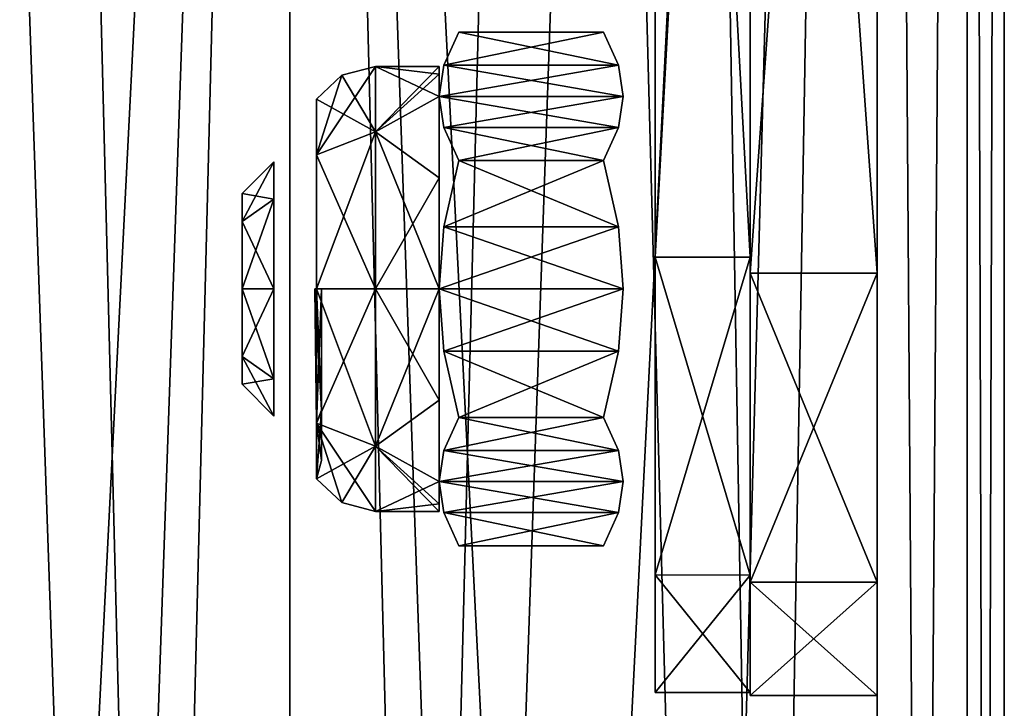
# Model space of a CAD drawing. Header units: millimetres. Extents: x -108 to 112, y -157 to 157.
# Tile 109 of 118: x 97 to 112, y 24 to 34. Entities that reach past the tile are written whole.
import ezdxf

# ---------------------------------------------------------------- set-up
doc = ezdxf.new("R2010")
doc.units = ezdxf.units.MM
doc.header["$LTSCALE"] = 33.374815
for name, color, linetype in [('118', 7, 'CONTINUOUS'), ('119', 7, 'CONTINUOUS'), ('121', 7, 'CONTINUOUS'), ('122', 7, 'CONTINUOUS'), ('146', 7, 'CONTINUOUS'), ('147', 7, 'CONTINUOUS'), ('148', 7, 'CONTINUOUS'), ('149', 7, 'CONTINUOUS'), ('15', 7, 'CONTINUOUS'), ('150', 7, 'CONTINUOUS'), ('151', 7, 'CONTINUOUS'), ('16', 7, 'CONTINUOUS'), ('18', 7, 'CONTINUOUS'), ('20', 7, 'CONTINUOUS'), ('30', 7, 'CONTINUOUS'), ('33', 7, 'CONTINUOUS'), ('34', 7, 'CONTINUOUS'), ('35', 7, 'CONTINUOUS'), ('48', 7, 'CONTINUOUS'), ('50', 7, 'CONTINUOUS'), ('51', 7, 'CONTINUOUS'), ('52', 7, 'CONTINUOUS'), ('973', 7, 'CONTINUOUS'), ('974', 7, 'CONTINUOUS'), ('975', 7, 'CONTINUOUS'), ('979', 7, 'CONTINUOUS'), ('980', 7, 'CONTINUOUS'), ('981', 7, 'CONTINUOUS'), ('982', 7, 'CONTINUOUS'), ('983', 7, 'CONTINUOUS')]:
    doc.layers.add(name, color=color, linetype=linetype)

msp = doc.modelspace()

# ---------------------------------------------------------------- linework, layer by layer
at = {"layer": '118', "linetype": 'CONTINUOUS'}
for points in [[(107, 30.75, 11.2), (107, 58.25, 11.2), (107, 44.396, 9.486), (107, 30.75, 11.2)], [(107, 58.25, -11.2), (107, 30.75, -11.2), (107, 44.51, -9.487), (107, 58.25, -11.2)], [(107, 44.51, -9.487), (107, 30.75, -11.2), (107, 38.831, -7.605), (107, 44.51, -9.487)], [(107, 38.723, 7.524), (107, 30.75, 11.2), (107, 44.396, 9.486), (107, 38.723, 7.524)], [(107, 38.831, -7.605), (107, 30.75, -11.2), (107, 35.405, -2.7), (107, 38.831, -7.605)], [(107, 31.289, 1.824), (107, 30.75, 11.2), (107, 38.723, 7.524), (107, 31.289, 1.824)], [(107, 32.35), (107, 31.289, 1.824), (107, 38.723, 7.524), (107, 32.35)], [(107, 35.348, 2.5), (107, 32.35), (107, 38.723, 7.524), (107, 35.348, 2.5)], [(107, 35.405, -2.7), (107, 30.75, -11.2), (107, 35.348, 2.5), (107, 35.405, -2.7)], [(107, 30.75, -11.2), (107, 32.35), (107, 35.348, 2.5), (107, 30.75, -11.2)], [(107, 32.35), (107, 30.75, -11.2), (107, 31.303, -1.816), (107, 32.35)], [(107, 31.303, -1.816), (107, 30.75, -11.2), (107, 29.211, -1.824), (107, 31.303, -1.816)], [(107, 29.197, 1.816), (107, 30.75, 11.2), (107, 31.289, 1.824), (107, 29.197, 1.816)], [(107, 25.749, 6.564), (107, 30.75, 11.2), (107, 25.749, -6.564), (107, 25.749, 6.564)], [(107, 25.749, -6.564), (107, 30.75, 11.2), (107, 28.15), (107, 25.749, -6.564)], [(107, 28.15), (107, 30.75, 11.2), (107, 29.197, 1.816), (107, 28.15)], [(107, 30.75, -11.2), (107, 25.749, -6.564), (107, 29.211, -1.824), (107, 30.75, -11.2)], [(107, 25.749, -6.564), (107, 28.15), (107, 29.211, -1.824), (107, 25.749, -6.564)], [(107, 23.9), (107, 25.749, 6.564), (107, 25.749, -6.564), (107, 23.9)]]:
    msp.add_3dface(points, dxfattribs=at)
at = {"layer": '119', "linetype": 'CONTINUOUS'}
for points in [[(107, 58.25, 11.2), (107, 30.75, 11.2), (108.5, 58.25, 11.2), (107, 58.25, 11.2)], [(108.5, 58.25, 11.2), (107, 30.75, 11.2), (108.5, 30.75, 11.2), (108.5, 58.25, 11.2)]]:
    msp.add_3dface(points, dxfattribs=at)
at = {"layer": '121', "linetype": 'CONTINUOUS'}
for points in [[(107, 30.75, -11.2), (107, 58.25, -11.2), (108.5, 30.75, -11.2), (107, 30.75, -11.2)], [(107, 58.25, -11.2), (108.5, 58.25, -11.2), (108.5, 30.75, -11.2), (107, 58.25, -11.2)]]:
    msp.add_3dface(points, dxfattribs=at)
at = {"layer": '122', "linetype": 'CONTINUOUS'}
for points in [[(107, 30.75, 11.2), (107, 25.749, 6.564), (108.5, 30.75, 11.2), (107, 30.75, 11.2)], [(108.5, 30.75, 11.2), (107, 25.749, 6.564), (108.5, 25.748, 6.564), (108.5, 30.75, 11.2)], [(107, 25.749, -6.564), (107, 30.75, -11.2), (108.5, 25.748, -6.564), (107, 25.749, -6.564)], [(107, 30.75, -11.2), (108.5, 30.75, -11.2), (108.5, 25.748, -6.564), (107, 30.75, -11.2)], [(107, 25.749, 6.564), (107, 23.9), (108.5, 25.748, 6.564), (107, 25.749, 6.564)], [(107, 23.9), (107, 25.749, -6.564), (108.5, 23.9), (107, 23.9)], [(108.5, 23.9), (107, 25.749, -6.564), (108.5, 25.748, -6.564), (108.5, 23.9)], [(108.5, 25.748, 6.564), (107, 23.9), (108.5, 23.9), (108.5, 25.748, 6.564)]]:
    msp.add_3dface(points, dxfattribs=at)
at = {"layer": '146', "color": 7, "linetype": 'CONTINUOUS'}
for points in [[(103.913, 34.291), (106.423, 33.77, -0.903), (103.677, 33.77, -0.902), (103.913, 34.291)], [(106.187, 34.291), (106.423, 33.77, -0.903), (103.913, 34.291), (106.187, 34.291)], [(106.5, 33.281, -1.75), (103.6, 33.281, -1.75), (103.677, 33.77, -0.902), (106.5, 33.281, -1.75)], [(106.423, 33.77, -0.903), (106.5, 33.281, -1.75), (103.677, 33.77, -0.902), (106.423, 33.77, -0.903)], [(103.677, 32.792, -2.597), (103.6, 33.281, -1.75), (106.423, 32.792, -2.598), (103.677, 32.792, -2.597)], [(106.423, 32.792, -2.598), (103.6, 33.281, -1.75), (106.5, 33.281, -1.75), (106.423, 32.792, -2.598)], [(103.913, 32.271, -3.5), (103.677, 32.792, -2.597), (106.187, 32.271, -3.5), (103.913, 32.271, -3.5)], [(106.187, 32.271, -3.5), (103.677, 32.792, -2.597), (106.423, 32.792, -2.598), (106.187, 32.271, -3.5)]]:
    msp.add_3dface(points, dxfattribs=at)
at = {"layer": '147', "color": 7, "linetype": 'CONTINUOUS'}
for points in [[(106.187, 34.291), (103.913, 34.291), (103.677, 33.77, 0.903), (106.187, 34.291)], [(106.187, 34.291), (103.677, 33.77, 0.903), (106.423, 33.77, 0.902), (106.187, 34.291)], [(103.677, 33.77, 0.903), (103.6, 33.281, 1.75), (106.423, 33.77, 0.902), (103.677, 33.77, 0.903)], [(106.423, 33.77, 0.902), (103.6, 33.281, 1.75), (106.5, 33.281, 1.75), (106.423, 33.77, 0.902)], [(106.5, 33.281, 1.75), (103.6, 33.281, 1.75), (103.677, 32.792, 2.598), (106.5, 33.281, 1.75)], [(106.423, 32.792, 2.597), (106.5, 33.281, 1.75), (103.677, 32.792, 2.598), (106.423, 32.792, 2.597)], [(103.913, 32.271, 3.5), (106.423, 32.792, 2.597), (103.677, 32.792, 2.598), (103.913, 32.271, 3.5)], [(103.913, 32.271, 3.5), (106.187, 32.271, 3.5), (106.423, 32.792, 2.597), (103.913, 32.271, 3.5)]]:
    msp.add_3dface(points, dxfattribs=at)
at = {"layer": '148', "color": 7, "linetype": 'CONTINUOUS'}
for points in [[(103.913, 32.271, 3.5), (103.677, 31.228, 3.5), (106.187, 32.271, 3.5), (103.913, 32.271, 3.5)], [(106.187, 32.271, 3.5), (103.677, 31.228, 3.5), (106.423, 31.229, 3.5), (106.187, 32.271, 3.5)], [(103.677, 31.228, 3.5), (103.6, 30.25, 3.5), (106.423, 31.229, 3.5), (103.677, 31.228, 3.5)], [(106.423, 31.229, 3.5), (103.6, 30.25, 3.5), (106.5, 30.25, 3.5), (106.423, 31.229, 3.5)], [(106.5, 30.25, 3.5), (103.6, 30.25, 3.5), (103.677, 29.271, 3.5), (106.5, 30.25, 3.5)], [(106.423, 29.272, 3.5), (106.5, 30.25, 3.5), (103.677, 29.271, 3.5), (106.423, 29.272, 3.5)], [(103.913, 28.229, 3.5), (106.423, 29.272, 3.5), (103.677, 29.271, 3.5), (103.913, 28.229, 3.5)], [(103.913, 28.229, 3.5), (106.187, 28.229, 3.5), (106.423, 29.272, 3.5), (103.913, 28.229, 3.5)]]:
    msp.add_3dface(points, dxfattribs=at)
at = {"layer": '149', "color": 7, "linetype": 'CONTINUOUS'}
for points in [[(103.913, 28.229, 3.5), (103.677, 27.708, 2.597), (106.187, 28.229, 3.5), (103.913, 28.229, 3.5)], [(106.187, 28.229, 3.5), (103.677, 27.708, 2.597), (106.423, 27.708, 2.598), (106.187, 28.229, 3.5)], [(103.677, 27.708, 2.597), (103.6, 27.219, 1.75), (106.423, 27.708, 2.598), (103.677, 27.708, 2.597)], [(106.423, 27.708, 2.598), (103.6, 27.219, 1.75), (106.5, 27.219, 1.75), (106.423, 27.708, 2.598)], [(106.5, 27.219, 1.75), (103.6, 27.219, 1.75), (103.677, 26.73, 0.902), (106.5, 27.219, 1.75)], [(106.423, 26.73, 0.903), (106.5, 27.219, 1.75), (103.677, 26.73, 0.902), (106.423, 26.73, 0.903)], [(103.913, 26.209), (106.423, 26.73, 0.903), (103.677, 26.73, 0.902), (103.913, 26.209)], [(103.913, 26.209), (106.187, 26.209), (106.423, 26.73, 0.903), (103.913, 26.209)]]:
    msp.add_3dface(points, dxfattribs=at)
at = {"layer": '15', "linetype": 'CONTINUOUS'}
for points in [[(112.5, 100, 25.5), (112.5, -100, 25.5), (112.5, 80.026, 6.499), (112.5, 100, 25.5)], [(112.5, -100, -25.5), (112.5, 100, -25.5), (112.5, -80.026, -6.499), (112.5, -100, -25.5)], [(112.5, 100, -25.5), (112.5, 41.41, -7.379), (112.5, 5), (112.5, 100, -25.5)], [(112.5, -44.532, -7.999), (112.5, 100, -25.5), (112.5, -41.472, -7.404), (112.5, -44.532, -7.999)], [(112.5, 100, -25.5), (112.5, -44.532, -7.999), (112.5, -75.431, -4.623), (112.5, 100, -25.5)], [(112.5, -41.472, -7.404), (112.5, 100, -25.5), (112.5, -38.877, -5.689), (112.5, -41.472, -7.404)], [(112.5, -38.877, -5.689), (112.5, 100, -25.5), (112.5, -37.12, -3.083), (112.5, -38.877, -5.689)], [(112.5, -37.12, -3.083), (112.5, 100, -25.5), (112.5, -36.5), (112.5, -37.12, -3.083)], [(112.5, -36.5), (112.5, 100, -25.5), (112.5, -0.02, -5), (112.5, -36.5)], [(112.5, -0.02, -5), (112.5, 100, -25.5), (112.5, 3.508, -3.562), (112.5, -0.02, -5)], [(112.5, 3.508, -3.562), (112.5, 100, -25.5), (112.5, 5), (112.5, 3.508, -3.562)], [(112.5, -80.026, -6.499), (112.5, 100, -25.5), (112.5, -75.431, -4.623), (112.5, -80.026, -6.499)], [(112.5, 80.026, 6.499), (112.5, -100, 25.5), (112.5, 75.431, 4.623), (112.5, 80.026, 6.499)], [(112.5, -100, 25.5), (112.5, 44.532, 7.999), (112.5, 75.431, 4.623), (112.5, -100, 25.5)], [(112.5, 44.532, 7.999), (112.5, -100, 25.5), (112.5, 41.472, 7.404), (112.5, 44.532, 7.999)], [(112.5, 41.472, 7.404), (112.5, -100, 25.5), (112.5, 38.877, 5.689), (112.5, 41.472, 7.404)], [(112.5, 41.41, -7.379), (112.5, 38.841, -5.654), (112.5, 5), (112.5, 41.41, -7.379)], [(112.5, 38.877, 5.689), (112.5, -100, 25.5), (112.5, 37.12, 3.083), (112.5, 38.877, 5.689)], [(112.5, 38.841, -5.654), (112.5, 37.113, -3.067), (112.5, 5), (112.5, 38.841, -5.654)], [(112.5, -100, 25.5), (112.5, 36.5), (112.5, 37.12, 3.083), (112.5, -100, 25.5)], [(112.5, 37.113, -3.067), (112.5, 36.5), (112.5, 5), (112.5, 37.113, -3.067)], [(112.5, 36.5), (112.5, -100, 25.5), (112.5, 0.02, 5), (112.5, 36.5)], [(112.5, 5), (112.5, 36.5), (112.5, 3.529, 3.541), (112.5, 5)], [(112.5, 3.529, 3.541), (112.5, 36.5), (112.5, 0.02, 5), (112.5, 3.529, 3.541)]]:
    msp.add_3dface(points, dxfattribs=at)
at = {"layer": '150', "color": 7, "linetype": 'CONTINUOUS'}
for points in [[(103.913, 28.229, -3.5), (106.423, 27.708, -2.597), (103.677, 27.708, -2.598), (103.913, 28.229, -3.5)], [(103.913, 28.229, -3.5), (106.187, 28.229, -3.5), (106.423, 27.708, -2.597), (103.913, 28.229, -3.5)], [(106.5, 27.219, -1.75), (103.6, 27.219, -1.75), (103.677, 27.708, -2.598), (106.5, 27.219, -1.75)], [(106.423, 27.708, -2.597), (106.5, 27.219, -1.75), (103.677, 27.708, -2.598), (106.423, 27.708, -2.597)], [(103.677, 26.73, -0.903), (103.6, 27.219, -1.75), (106.423, 26.73, -0.902), (103.677, 26.73, -0.903)], [(106.423, 26.73, -0.902), (103.6, 27.219, -1.75), (106.5, 27.219, -1.75), (106.423, 26.73, -0.902)], [(103.913, 26.209), (103.677, 26.73, -0.903), (106.187, 26.209), (103.913, 26.209)], [(106.187, 26.209), (103.677, 26.73, -0.903), (106.423, 26.73, -0.902), (106.187, 26.209)]]:
    msp.add_3dface(points, dxfattribs=at)
at = {"layer": '151', "color": 7, "linetype": 'CONTINUOUS'}
for points in [[(103.913, 32.271, -3.5), (106.423, 31.228, -3.5), (103.677, 31.229, -3.5), (103.913, 32.271, -3.5)], [(103.913, 32.271, -3.5), (106.187, 32.271, -3.5), (106.423, 31.228, -3.5), (103.913, 32.271, -3.5)], [(106.5, 30.25, -3.5), (103.6, 30.25, -3.5), (103.677, 31.229, -3.5), (106.5, 30.25, -3.5)], [(106.423, 31.228, -3.5), (106.5, 30.25, -3.5), (103.677, 31.229, -3.5), (106.423, 31.228, -3.5)], [(103.677, 29.272, -3.5), (103.6, 30.25, -3.5), (106.423, 29.271, -3.5), (103.677, 29.272, -3.5)], [(106.423, 29.271, -3.5), (103.6, 30.25, -3.5), (106.5, 30.25, -3.5), (106.423, 29.271, -3.5)], [(103.913, 28.229, -3.5), (103.677, 29.272, -3.5), (106.187, 28.229, -3.5), (103.913, 28.229, -3.5)], [(106.187, 28.229, -3.5), (103.677, 29.272, -3.5), (106.423, 29.271, -3.5), (106.187, 28.229, -3.5)]]:
    msp.add_3dface(points, dxfattribs=at)
at = {"layer": '16', "linetype": 'CONTINUOUS'}
for points in [[(110.5, 100, -25.5), (110.5, -100, -25.5), (110.5, 80.026, -6.499), (110.5, 100, -25.5)], [(110.5, -100, 25.5), (110.5, 100, 25.5), (110.5, -80.026, 6.499), (110.5, -100, 25.5)], [(110.5, 100, 25.5), (110.5, 41.41, 7.379), (110.5, 8.9), (110.5, 100, 25.5)], [(110.5, -44.532, 7.999), (110.5, 100, 25.5), (110.5, -41.472, 7.404), (110.5, -44.532, 7.999)], [(110.5, 100, 25.5), (110.5, -44.532, 7.999), (110.5, -75.431, 4.623), (110.5, 100, 25.5)], [(110.5, -41.472, 7.404), (110.5, 100, 25.5), (110.5, -38.877, 5.689), (110.5, -41.472, 7.404)], [(110.5, -38.877, 5.689), (110.5, 100, 25.5), (110.5, -37.12, 3.083), (110.5, -38.877, 5.689)], [(110.5, -37.12, 3.083), (110.5, 100, 25.5), (110.5, -2.767, 8.458), (110.5, -37.12, 3.083)], [(110.5, 100, 25.5), (110.5, 8.9), (110.5, 8.459, 2.766), (110.5, 100, 25.5)], [(110.5, -2.767, 8.458), (110.5, 100, 25.5), (110.5, 2.698, 8.48), (110.5, -2.767, 8.458)], [(110.5, 2.698, 8.48), (110.5, 100, 25.5), (110.5, 7.17, 5.27), (110.5, 2.698, 8.48)], [(110.5, 7.17, 5.27), (110.5, 100, 25.5), (110.5, 8.459, 2.766), (110.5, 7.17, 5.27)], [(110.5, -80.026, 6.499), (110.5, 100, 25.5), (110.5, -75.431, 4.623), (110.5, -80.026, 6.499)], [(110.5, 80.026, -6.499), (110.5, -100, -25.5), (110.5, 75.431, -4.623), (110.5, 80.026, -6.499)], [(110.5, -100, -25.5), (110.5, 44.532, -7.999), (110.5, 75.431, -4.623), (110.5, -100, -25.5)], [(110.5, 44.532, -7.999), (110.5, -100, -25.5), (110.5, 41.472, -7.404), (110.5, 44.532, -7.999)], [(110.5, 41.472, -7.404), (110.5, -100, -25.5), (110.5, 38.877, -5.689), (110.5, 41.472, -7.404)], [(110.5, 41.41, 7.379), (110.5, 38.841, 5.654), (110.5, 31.239, 1.737), (110.5, 41.41, 7.379)], [(110.5, 29.247, 1.73), (110.5, 41.41, 7.379), (110.5, 31.239, 1.737), (110.5, 29.247, 1.73)], [(110.5, 41.41, 7.379), (110.5, 29.247, 1.73), (110.5, 8.9), (110.5, 41.41, 7.379)], [(110.5, 38.877, -5.689), (110.5, -100, -25.5), (110.5, 37.12, -3.083), (110.5, 38.877, -5.689)], [(110.5, 38.841, 5.654), (110.5, 37.113, 3.067), (110.5, 32.25), (110.5, 38.841, 5.654)], [(110.5, 38.841, 5.654), (110.5, 32.25), (110.5, 31.239, 1.737), (110.5, 38.841, 5.654)], [(110.5, 37.12, -3.083), (110.5, -100, -25.5), (110.5, 2.767, -8.458), (110.5, 37.12, -3.083)], [(110.5, 36.5), (110.5, 37.12, -3.083), (110.5, 31.253, -1.73), (110.5, 36.5)], [(110.5, 31.253, -1.73), (110.5, 37.12, -3.083), (110.5, 2.767, -8.458), (110.5, 31.253, -1.73)], [(110.5, 37.113, 3.067), (110.5, 36.5), (110.5, 32.25), (110.5, 37.113, 3.067)], [(110.5, 32.25), (110.5, 36.5), (110.5, 31.253, -1.73), (110.5, 32.25)], [(110.5, 29.261, -1.737), (110.5, 31.253, -1.73), (110.5, 2.767, -8.458), (110.5, 29.261, -1.737)], [(110.5, 28.25), (110.5, 29.261, -1.737), (110.5, 2.767, -8.458), (110.5, 28.25)], [(110.5, 29.247, 1.73), (110.5, 28.25), (110.5, 8.9), (110.5, 29.247, 1.73)], [(110.5, 8.9), (110.5, 28.25), (110.5, 7.194, -5.238), (110.5, 8.9)], [(110.5, 7.194, -5.238), (110.5, 28.25), (110.5, 2.767, -8.458), (110.5, 7.194, -5.238)]]:
    msp.add_3dface(points, dxfattribs=at)
at = {"layer": '18', "linetype": 'CONTINUOUS'}
for points in [[(105.517, -84.783, 27.5), (110.5, 100, 27.5), (101.25, -83, 27.5), (105.517, -84.783, 27.5)], [(101.25, -83, 27.5), (110.5, 100, 27.5), (107.249, 88.976, 27.5), (101.25, -83, 27.5)], [(107.249, -89.024, 27.5), (110.5, 100, 27.5), (105.517, -84.783, 27.5), (107.249, -89.024, 27.5)], [(110.5, -100, 27.5), (110.5, 100, 27.5), (107.249, -89.024, 27.5), (110.5, -100, 27.5)], [(105.49, 84.756, 27.5), (101.25, -83, 27.5), (107.249, 88.976, 27.5), (105.49, 84.756, 27.5)], [(92, -100, 27.5), (101.25, 83, 27.5), (96.983, 84.783, 27.5), (92, -100, 27.5)], [(101.25, 83, 27.5), (101.25, -83, 27.5), (105.49, 84.756, 27.5), (101.25, 83, 27.5)], [(92, -100, 27.5), (95.251, -88.976, 27.5), (101.25, 83, 27.5), (92, -100, 27.5)], [(95.251, -88.976, 27.5), (97.01, -84.756, 27.5), (101.25, 83, 27.5), (95.251, -88.976, 27.5)], [(97.01, -84.756, 27.5), (101.25, -83, 27.5), (101.25, 83, 27.5), (97.01, -84.756, 27.5)]]:
    msp.add_3dface(points, dxfattribs=at)
at = {"layer": '20', "linetype": 'CONTINUOUS'}
for points in [[(92, 100, -27.5), (101.25, -83, -27.5), (96.983, -84.783, -27.5), (92, 100, -27.5)], [(101.25, -83, -27.5), (92, 100, -27.5), (95.251, 88.976, -27.5), (101.25, -83, -27.5)], [(110.5, 100, -27.5), (110.5, -100, -27.5), (107.249, 89.024, -27.5), (110.5, 100, -27.5)], [(107.249, 89.024, -27.5), (110.5, -100, -27.5), (105.517, 84.783, -27.5), (107.249, 89.024, -27.5)], [(97.01, 84.756, -27.5), (101.25, -83, -27.5), (95.251, 88.976, -27.5), (97.01, 84.756, -27.5)], [(101.25, 83, -27.5), (101.25, -83, -27.5), (97.01, 84.756, -27.5), (101.25, 83, -27.5)], [(105.517, 84.783, -27.5), (110.5, -100, -27.5), (101.25, 83, -27.5), (105.517, 84.783, -27.5)], [(110.5, -100, -27.5), (107.249, -88.976, -27.5), (101.25, 83, -27.5), (110.5, -100, -27.5)], [(105.49, -84.756, -27.5), (101.25, -83, -27.5), (101.25, 83, -27.5), (105.49, -84.756, -27.5)], [(107.249, -88.976, -27.5), (105.49, -84.756, -27.5), (101.25, 83, -27.5), (107.249, -88.976, -27.5)]]:
    msp.add_3dface(points, dxfattribs=at)
at = {"layer": '30', "linetype": 'CONTINUOUS'}
for points in [[(92, 100, 25.5), (101.25, -83, 25.5), (96.983, -84.783, 25.5), (92, 100, 25.5)], [(101.25, -83, 25.5), (92, 100, 25.5), (95.251, 88.976, 25.5), (101.25, -83, 25.5)], [(110.5, 100, 25.5), (110.5, -100, 25.5), (107.249, 89.024, 25.5), (110.5, 100, 25.5)], [(107.249, 89.024, 25.5), (110.5, -100, 25.5), (105.517, 84.783, 25.5), (107.249, 89.024, 25.5)], [(97.01, 84.756, 25.5), (101.25, -83, 25.5), (95.251, 88.976, 25.5), (97.01, 84.756, 25.5)], [(101.25, 83, 25.5), (101.25, -83, 25.5), (97.01, 84.756, 25.5), (101.25, 83, 25.5)], [(105.517, 84.783, 25.5), (110.5, -100, 25.5), (101.25, 83, 25.5), (105.517, 84.783, 25.5)], [(110.5, -100, 25.5), (107.249, -88.976, 25.5), (101.25, 83, 25.5), (110.5, -100, 25.5)], [(107.249, -88.976, 25.5), (105.49, -84.756, 25.5), (101.25, 83, 25.5), (107.249, -88.976, 25.5)], [(105.49, -84.756, 25.5), (101.25, -83, 25.5), (101.25, 83, 25.5), (105.49, -84.756, 25.5)]]:
    msp.add_3dface(points, dxfattribs=at)
at = {"layer": '33', "linetype": 'CONTINUOUS'}
for points in [[(105.517, -84.783, -25.5), (110.5, 100, -25.5), (101.25, -83, -25.5), (105.517, -84.783, -25.5)], [(101.25, -83, -25.5), (110.5, 100, -25.5), (107.249, 88.976, -25.5), (101.25, -83, -25.5)], [(107.249, -89.024, -25.5), (110.5, 100, -25.5), (105.517, -84.783, -25.5), (107.249, -89.024, -25.5)], [(110.5, -100, -25.5), (110.5, 100, -25.5), (107.249, -89.024, -25.5), (110.5, -100, -25.5)], [(105.49, 84.756, -25.5), (101.25, -83, -25.5), (107.249, 88.976, -25.5), (105.49, 84.756, -25.5)], [(92, -100, -25.5), (101.25, 83, -25.5), (96.983, 84.783, -25.5), (92, -100, -25.5)], [(101.25, 83, -25.5), (101.25, -83, -25.5), (105.49, 84.756, -25.5), (101.25, 83, -25.5)], [(92, -100, -25.5), (95.251, -88.976, -25.5), (101.25, 83, -25.5), (92, -100, -25.5)], [(95.251, -88.976, -25.5), (97.01, -84.756, -25.5), (101.25, 83, -25.5), (95.251, -88.976, -25.5)], [(97.01, -84.756, -25.5), (101.25, -83, -25.5), (101.25, 83, -25.5), (97.01, -84.756, -25.5)]]:
    msp.add_3dface(points, dxfattribs=at)
at = {"layer": '34', "linetype": 'CONTINUOUS'}
for points in [[(110.5, 100, 27.5), (110.5, -100, 27.5), (111.914, -100, 26.914), (110.5, 100, 27.5)], [(111.914, 100, 26.914), (110.5, 100, 27.5), (111.914, -100, 26.914), (111.914, 100, 26.914)], [(112.5, -100, 25.5), (112.5, 100, 25.5), (111.914, 100, 26.914), (112.5, -100, 25.5)], [(112.5, -100, 25.5), (111.914, 100, 26.914), (111.914, -100, 26.914), (112.5, -100, 25.5)]]:
    msp.add_3dface(points, dxfattribs=at)
at = {"layer": '35', "linetype": 'CONTINUOUS'}
for points in [[(111.914, -100, -26.914), (110.5, -100, -27.5), (111.914, 100, -26.914), (111.914, -100, -26.914)], [(110.5, -100, -27.5), (110.5, 100, -27.5), (111.914, 100, -26.914), (110.5, -100, -27.5)], [(112.5, 100, -25.5), (112.5, -100, -25.5), (111.914, -100, -26.914), (112.5, 100, -25.5)], [(112.5, 100, -25.5), (111.914, -100, -26.914), (111.914, 100, -26.914), (112.5, 100, -25.5)]]:
    msp.add_3dface(points, dxfattribs=at)
at = {"layer": '48', "color": 7, "linetype": 'CONTINUOUS'}
for points in [[(108.5, 58.5, -11.25), (108.5, 30.5, -11.25), (108.5, 47.59, -7.379), (108.5, 58.5, -11.25)], [(108.5, 30.5, 11.25), (108.5, 58.5, 11.25), (108.5, 41.41, 7.379), (108.5, 30.5, 11.25)], [(108.5, 47.59, -7.379), (108.5, 30.5, -11.25), (108.5, 44.532, -7.999), (108.5, 47.59, -7.379)], [(108.5, 44.532, -7.999), (108.5, 30.5, -11.25), (108.5, 41.472, -7.404), (108.5, 44.532, -7.999)], [(108.5, 41.472, -7.404), (108.5, 30.5, -11.25), (108.5, 38.877, -5.689), (108.5, 41.472, -7.404)], [(108.5, 31.289, 1.824), (108.5, 30.5, 11.25), (108.5, 41.41, 7.379), (108.5, 31.289, 1.824)], [(108.5, 38.841, 5.654), (108.5, 31.289, 1.824), (108.5, 41.41, 7.379), (108.5, 38.841, 5.654)], [(108.5, 38.877, -5.689), (108.5, 30.5, -11.25), (108.5, 37.12, -3.083), (108.5, 38.877, -5.689)], [(108.5, 32.35), (108.5, 31.289, 1.824), (108.5, 38.841, 5.654), (108.5, 32.35)], [(108.5, 37.113, 3.067), (108.5, 32.35), (108.5, 38.841, 5.654), (108.5, 37.113, 3.067)], [(108.5, 37.12, -3.083), (108.5, 30.5, -11.25), (108.5, 36.5), (108.5, 37.12, -3.083)], [(108.5, 36.5), (108.5, 32.35), (108.5, 37.113, 3.067), (108.5, 36.5)], [(108.5, 30.5, -11.25), (108.5, 32.35), (108.5, 36.5), (108.5, 30.5, -11.25)], [(108.5, 32.35), (108.5, 30.5, -11.25), (108.5, 31.303, -1.816), (108.5, 32.35)], [(108.5, 31.303, -1.816), (108.5, 30.5, -11.25), (108.5, 29.211, -1.824), (108.5, 31.303, -1.816)], [(108.5, 29.197, 1.816), (108.5, 30.5, 11.25), (108.5, 31.289, 1.824), (108.5, 29.197, 1.816)], [(108.5, 25.633, 6.527), (108.5, 30.5, 11.25), (108.5, 28.15), (108.5, 25.633, 6.527)], [(108.5, 28.15), (108.5, 30.5, 11.25), (108.5, 29.197, 1.816), (108.5, 28.15)], [(108.5, 30.5, -11.25), (108.5, 25.633, -6.527), (108.5, 29.211, -1.824), (108.5, 30.5, -11.25)], [(108.5, 29.211, -1.824), (108.5, 25.633, -6.527), (108.5, 28.15), (108.5, 29.211, -1.824)], [(108.5, 25.633, -6.527), (108.5, 25.633, 6.527), (108.5, 28.15), (108.5, 25.633, -6.527)], [(108.5, 23.851, 0), (108.5, 25.633, 6.527), (108.5, 25.633, -6.527), (108.5, 23.851, 0)]]:
    msp.add_3dface(points, dxfattribs=at)
at = {"layer": '50', "color": 7, "linetype": 'CONTINUOUS'}
for points in [[(108.5, 30.5, -11.25), (108.5, 58.5, -11.25), (110.5, 30.5, -11.25), (108.5, 30.5, -11.25)], [(108.5, 58.5, -11.25), (110.5, 58.5, -11.25), (110.5, 30.5, -11.25), (108.5, 58.5, -11.25)]]:
    msp.add_3dface(points, dxfattribs=at)
at = {"layer": '51', "color": 7, "linetype": 'CONTINUOUS'}
for points in [[(108.5, 30.5, 11.25), (108.5, 25.633, 6.527), (110.5, 30.5, 11.25), (108.5, 30.5, 11.25)], [(110.5, 30.5, 11.25), (108.5, 25.633, 6.527), (110.5, 25.637, 6.534), (110.5, 30.5, 11.25)], [(108.5, 25.633, -6.527), (108.5, 30.5, -11.25), (110.5, 25.637, -6.534), (108.5, 25.633, -6.527)], [(108.5, 30.5, -11.25), (110.5, 30.5, -11.25), (110.5, 25.637, -6.534), (108.5, 30.5, -11.25)], [(108.5, 25.633, 6.527), (108.5, 23.851, 0), (110.5, 25.637, 6.534), (108.5, 25.633, 6.527)], [(110.5, 25.637, 6.534), (108.5, 23.851, 0), (110.5, 23.85), (110.5, 25.637, 6.534)], [(110.5, 23.85), (108.5, 25.633, -6.527), (110.5, 25.637, -6.534), (110.5, 23.85)], [(108.5, 23.851, 0), (108.5, 25.633, -6.527), (110.5, 23.85), (108.5, 23.851, 0)]]:
    msp.add_3dface(points, dxfattribs=at)
at = {"layer": '52', "color": 7, "linetype": 'CONTINUOUS'}
for points in [[(108.5, 58.5, 11.25), (108.5, 30.5, 11.25), (110.5, 58.5, 11.25), (108.5, 58.5, 11.25)], [(110.5, 58.5, 11.25), (108.5, 30.5, 11.25), (110.5, 30.5, 11.25), (110.5, 58.5, 11.25)]]:
    msp.add_3dface(points, dxfattribs=at)
at = {"layer": '973', "linetype": 'CONTINUOUS'}
for points in [[(100.5, 31.311, -1.061), (100.5, 28.75), (100.5, 31.75), (100.5, 31.311, -1.061)], [(100.5, 31.75), (100.5, 28.75), (100.5, 29.189, 1.061), (100.5, 31.75)], [(100.5, 31.311, 1.061), (100.5, 31.75), (100.5, 29.189, 1.061), (100.5, 31.311, 1.061)], [(100.5, 29.189, -1.061), (100.5, 28.75), (100.5, 31.311, -1.061), (100.5, 29.189, -1.061)], [(100.5, 30.25, -1.5), (100.5, 29.189, -1.061), (100.5, 31.311, -1.061), (100.5, 30.25, -1.5)], [(100.5, 30.25, 1.5), (100.5, 31.311, 1.061), (100.5, 29.189, 1.061), (100.5, 30.25, 1.5)]]:
    msp.add_3dface(points, dxfattribs=at)
at = {"layer": '974', "linetype": 'CONTINUOUS'}
for points in [[(100.5, 31.75), (100.5, 31.311, 1.061), (101, 32.25, 0), (100.5, 31.75)], [(101, 32.25, 0), (100.5, 31.311, 1.061), (101, 31.664, 1.414), (101, 32.25, 0)], [(100.5, 31.311, 1.061), (100.5, 30.25, 1.5), (101, 31.664, 1.414), (100.5, 31.311, 1.061)], [(101, 31.664, 1.414), (100.5, 30.25, 1.5), (101, 30.25, 2), (101, 31.664, 1.414)], [(100.5, 30.25, 1.5), (100.5, 29.189, 1.061), (101, 30.25, 2), (100.5, 30.25, 1.5)], [(101, 30.25, 2), (100.5, 29.189, 1.061), (101, 28.836, 1.414), (101, 30.25, 2)], [(100.5, 29.189, 1.061), (100.5, 28.75), (101, 28.836, 1.414), (100.5, 29.189, 1.061)], [(100.5, 28.75), (101, 28.25, 0), (101, 28.836, 1.414), (100.5, 28.75)]]:
    msp.add_3dface(points, dxfattribs=at)
at = {"layer": '975', "linetype": 'CONTINUOUS'}
for points in [[(101, 31.664, -1.414), (100.5, 31.75), (101, 32.25, 0), (101, 31.664, -1.414)], [(100.5, 31.311, -1.061), (100.5, 31.75), (101, 31.664, -1.414), (100.5, 31.311, -1.061)], [(101, 30.25, -2), (100.5, 31.311, -1.061), (101, 31.664, -1.414), (101, 30.25, -2)], [(100.5, 30.25, -1.5), (100.5, 31.311, -1.061), (101, 30.25, -2), (100.5, 30.25, -1.5)], [(100.5, 29.189, -1.061), (100.5, 30.25, -1.5), (101, 28.836, -1.414), (100.5, 29.189, -1.061)], [(101, 28.836, -1.414), (100.5, 30.25, -1.5), (101, 30.25, -2), (101, 28.836, -1.414)], [(100.5, 28.75), (100.5, 29.189, -1.061), (101, 28.25, 0), (100.5, 28.75)], [(101, 28.25, 0), (100.5, 29.189, -1.061), (101, 28.836, -1.414), (101, 28.25, 0)]]:
    msp.add_3dface(points, dxfattribs=at)
at = {"layer": '979', "color": 7, "linetype": 'CONTINUOUS'}
for points in [[(103.6, 33.631, -0.906), (103.6, 33.281, -1.75), (102.6, 33.75), (103.6, 33.631, -0.906)], [(102.6, 33.75), (103.6, 33.281, -1.75), (102.6, 32.725, -2.475), (102.6, 33.75)], [(103.6, 33.75), (103.6, 33.631, -0.906), (102.6, 33.75), (103.6, 33.75)], [(102.6, 32.725, -2.475), (103.6, 33.281, -1.75), (103.6, 32, -3.031), (102.6, 32.725, -2.475)], [(102.6, 30.25, -3.5), (102.6, 32.725, -2.475), (103.6, 30.25, -3.5), (102.6, 30.25, -3.5)], [(103.6, 30.25, -3.5), (102.6, 32.725, -2.475), (103.6, 32, -3.031), (103.6, 30.25, -3.5)], [(102.6, 27.775, -2.475), (102.6, 30.25, -3.5), (103.6, 28.5, -3.031), (102.6, 27.775, -2.475)], [(103.6, 28.5, -3.031), (102.6, 30.25, -3.5), (103.6, 30.25, -3.5), (103.6, 28.5, -3.031)], [(103.6, 27.219, -1.75), (102.6, 27.775, -2.475), (103.6, 28.5, -3.031), (103.6, 27.219, -1.75)], [(102.6, 26.75), (102.6, 27.775, -2.475), (103.6, 26.75), (102.6, 26.75)], [(103.6, 26.75), (102.6, 27.775, -2.475), (103.6, 26.869, -0.906), (103.6, 26.75)], [(103.6, 26.869, -0.906), (102.6, 27.775, -2.475), (103.6, 27.219, -1.75), (103.6, 26.869, -0.906)]]:
    msp.add_3dface(points, dxfattribs=at)
at = {"layer": '980', "color": 7, "linetype": 'CONTINUOUS'}
for points in [[(103.6, 33.75), (102.6, 33.75), (102.6, 32.725, 2.475), (103.6, 33.75)], [(103.6, 33.75), (102.6, 32.725, 2.475), (103.6, 33.631, 0.906), (103.6, 33.75)], [(103.6, 33.631, 0.906), (102.6, 32.725, 2.475), (103.6, 33.281, 1.75), (103.6, 33.631, 0.906)], [(103.6, 33.281, 1.75), (102.6, 32.725, 2.475), (103.6, 32, 3.031), (103.6, 33.281, 1.75)], [(102.6, 32.725, 2.475), (102.6, 30.25, 3.5), (103.6, 32, 3.031), (102.6, 32.725, 2.475)], [(103.6, 32, 3.031), (102.6, 30.25, 3.5), (103.6, 30.25, 3.5), (103.6, 32, 3.031)], [(102.6, 30.25, 3.5), (102.6, 27.775, 2.475), (103.6, 30.25, 3.5), (102.6, 30.25, 3.5)], [(103.6, 30.25, 3.5), (102.6, 27.775, 2.475), (103.6, 28.5, 3.031), (103.6, 30.25, 3.5)], [(102.6, 27.775, 2.475), (103.6, 27.219, 1.75), (103.6, 28.5, 3.031), (102.6, 27.775, 2.475)], [(102.6, 26.75), (103.6, 27.219, 1.75), (102.6, 27.775, 2.475), (102.6, 26.75)], [(103.6, 27.219, 1.75), (102.6, 26.75), (103.6, 26.869, 0.906), (103.6, 27.219, 1.75)], [(102.6, 26.75), (103.6, 26.75), (103.6, 26.869, 0.906), (102.6, 26.75)]]:
    msp.add_3dface(points, dxfattribs=at)
at = {"layer": '981', "color": 7, "linetype": 'CONTINUOUS'}
for points in [[(102.6, 32.725, 2.475), (102.6, 33.75), (101.67, 32.362, 2.112), (102.6, 32.725, 2.475)], [(101.67, 32.362, 2.112), (102.6, 33.75), (102.069, 33.613), (101.67, 32.362, 2.112)], [(101.67, 33.237), (101.67, 32.362, 2.112), (102.069, 33.613), (101.67, 33.237)], [(102.6, 30.25, 3.5), (102.6, 32.725, 2.475), (101.67, 30.25, 2.987), (102.6, 30.25, 3.5)], [(101.67, 30.25, 2.987), (102.6, 32.725, 2.475), (101.67, 32.362, 2.112), (101.67, 30.25, 2.987)], [(102.6, 27.775, 2.475), (102.6, 30.25, 3.5), (101.67, 28.138, 2.112), (102.6, 27.775, 2.475)], [(102.6, 30.25, 3.5), (101.67, 30.25, 2.987), (101.67, 28.138, 2.112), (102.6, 30.25, 3.5)], [(101.67, 27.263), (102.6, 27.775, 2.475), (101.67, 28.138, 2.112), (101.67, 27.263)], [(102.069, 26.887), (102.6, 27.775, 2.475), (101.67, 27.263), (102.069, 26.887)], [(102.6, 26.75), (102.6, 27.775, 2.475), (102.069, 26.887), (102.6, 26.75)]]:
    msp.add_3dface(points, dxfattribs=at)
at = {"layer": '982', "color": 7, "linetype": 'CONTINUOUS'}
for points in [[(102.6, 33.75), (102.6, 32.725, -2.475), (102.069, 33.613), (102.6, 33.75)], [(102.6, 32.725, -2.475), (101.67, 33.237), (102.069, 33.613), (102.6, 32.725, -2.475)], [(101.67, 33.237), (102.6, 32.725, -2.475), (101.67, 32.362, -2.112), (101.67, 33.237)], [(102.6, 32.725, -2.475), (102.6, 30.25, -3.5), (101.67, 32.362, -2.112), (102.6, 32.725, -2.475)], [(101.67, 32.362, -2.112), (102.6, 30.25, -3.5), (101.67, 30.25, -2.987), (101.67, 32.362, -2.112)], [(102.6, 30.25, -3.5), (102.6, 27.775, -2.475), (101.67, 30.25, -2.987), (102.6, 30.25, -3.5)], [(101.67, 30.25, -2.987), (102.6, 27.775, -2.475), (101.67, 28.138, -2.112), (101.67, 30.25, -2.987)], [(102.6, 27.775, -2.475), (102.6, 26.75), (101.67, 28.138, -2.112), (102.6, 27.775, -2.475)], [(102.6, 26.75), (102.069, 26.887), (101.67, 28.138, -2.112), (102.6, 26.75)], [(102.069, 26.887), (101.67, 27.263), (101.67, 28.138, -2.112), (102.069, 26.887)]]:
    msp.add_3dface(points, dxfattribs=at)
at = {"layer": '983', "color": 7, "linetype": 'CONTINUOUS'}
for points in [[(101.75, 28.34, 1.91), (101.67, 30.25, 2.987), (101.646, 30.25, 2.827), (101.75, 28.34, 1.91)], [(101.67, 30.25, -2.987), (101.67, 28.138, -2.112), (101.646, 30.25, -2.827), (101.67, 30.25, -2.987)], [(101.646, 30.25, -2.827), (101.67, 28.138, -2.112), (101.75, 30.25, -2.702), (101.646, 30.25, -2.827)], [(101.75, 30.25, 2.702), (101.75, 28.34, 1.91), (101.646, 30.25, 2.827), (101.75, 30.25, 2.702)], [(101.67, 28.138, 2.112), (101.67, 30.25, 2.987), (101.75, 28.34, 1.91), (101.67, 28.138, 2.112)], [(101.75, 30.25, -2.702), (101.67, 28.138, -2.112), (101.75, 28.34, -1.91), (101.75, 30.25, -2.702)], [(101.67, 28.138, -2.112), (101.67, 27.263), (101.75, 28.34, -1.91), (101.67, 28.138, -2.112)], [(101.75, 28.34, -1.91), (101.67, 27.263), (101.75, 27.548), (101.75, 28.34, -1.91)], [(101.75, 27.548), (101.67, 28.138, 2.112), (101.75, 28.34, 1.91), (101.75, 27.548)], [(101.67, 27.263), (101.67, 28.138, 2.112), (101.75, 27.548), (101.67, 27.263)]]:
    msp.add_3dface(points, dxfattribs=at)

doc.saveas('drawing.dxf')
